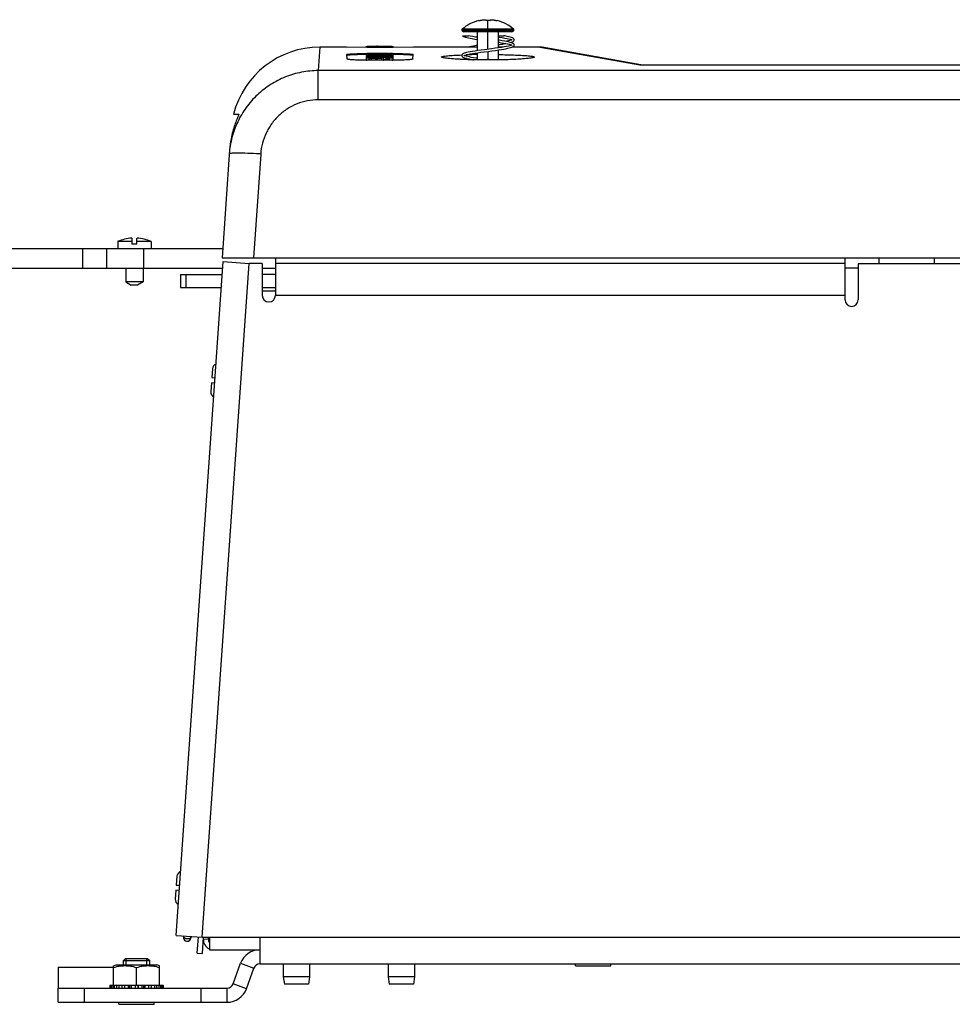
# Model space of a CAD drawing. Header units: inches. Extents: x 0 to 22, y 0 to 17.
# Tile 1 of 55: x 1.8 to 3.1, y 7.5 to 8.8. Entities that reach past the tile are written whole.
import ezdxf

# ---------------------------------------------------------------- set-up
doc = ezdxf.new("R2010")
doc.units = ezdxf.units.IN
doc.header["$LTSCALE"] = 1.21
doc.header["$MEASUREMENT"] = 0
doc.linetypes.add('HIDDEN', pattern=[0.2, 0.1, -0.1])
doc.layers.get('0').update_dxf_attribs({"linetype": 'CONTINUOUS'})
for name, color, linetype in [('03___PRT_ALL_CURVES', 7, 'CONTINUOUS'), ('AXIS_PART', 7, 'CONTINUOUS'), ('DEFAULT_2', 8, 'HIDDEN')]:
    doc.layers.add(name, color=color, linetype=linetype)

msp = doc.modelspace()

# ---------------------------------------------------------------- linework, layer by layer
at = {"color": 7, "linetype": 'Continuous'}
for p, q in [((2.4695, 8.7921), (2.4695, 8.7921)), ((2.4794, 8.7933), (2.4794, 8.7933)), ((2.4794, 8.7933), (2.4794, 8.7921)), ((2.4796, 8.7921), (2.4794, 8.7933)), ((2.4794, 8.7933), (2.4796, 8.7921)), ((2.4822, 8.7531), (2.4822, 8.7921)), ((2.485, 8.7933), (2.4848, 8.7921)), ((2.4848, 8.7921), (2.485, 8.7933)), ((2.485, 8.7921), (2.485, 8.7933)), ((2.4948, 8.7921), (2.4948, 8.7921)), ((2.4467, 8.7791), (2.5177, 8.7791)), ((2.5172, 8.7806), (2.4471, 8.7806)), ((2.4494, 8.7771), (2.5149, 8.7771)), ((2.4678, 8.7512), (2.4678, 8.7771)), ((2.4965, 8.7551), (2.4965, 8.7771)), ((2.4473, 8.7714), (2.4558, 8.7714)), ((2.4965, 8.7714), (2.504, 8.7714)), ((2.2533, 8.7561), (2.252, 8.7371)), ((2.2895, 8.7561), (2.2533, 8.7561)), ((2.3173, 8.7557), (2.2895, 8.7559)), ((2.2904, 8.7399), (2.2901, 8.746)), ((2.3165, 8.7473), (2.3173, 8.7473)), ((2.3173, 8.7459), (2.3165, 8.7459)), ((2.3166, 8.7557), (2.3166, 8.7575)), ((2.3166, 8.7575), (2.317, 8.7575)), ((2.3173, 8.7557), (2.3173, 8.7574)), ((2.3173, 8.7573), (2.318, 8.7573)), ((2.353, 8.7557), (2.3173, 8.7557)), ((2.3173, 8.7463), (2.3173, 8.7473)), ((2.3466, 8.7473), (2.3173, 8.7473)), ((2.3173, 8.7462), (2.3173, 8.7448)), ((2.3173, 8.7461), (2.318, 8.746)), ((2.318, 8.7464), (2.3175, 8.7464)), ((2.3187, 8.7464), (2.318, 8.7464)), ((2.3187, 8.7573), (2.3187, 8.7557)), ((2.3187, 8.7573), (2.3233, 8.7573)), ((2.3452, 8.7464), (2.3187, 8.7464)), ((2.3187, 8.746), (2.3187, 8.745)), ((2.3187, 8.746), (2.3452, 8.746)), ((2.3233, 8.7557), (2.3233, 8.7573)), ((2.3233, 8.7573), (2.3248, 8.7573)), ((2.3248, 8.7557), (2.3248, 8.7573)), ((2.3248, 8.7573), (2.3262, 8.7573)), ((2.3262, 8.7573), (2.3262, 8.7557)), ((2.3262, 8.7573), (2.3288, 8.7573)), ((2.3288, 8.7573), (2.3288, 8.7557)), ((2.3288, 8.7573), (2.3302, 8.7573)), ((2.3302, 8.7557), (2.3302, 8.7573)), ((2.3316, 8.7557), (2.3316, 8.7573)), ((2.3316, 8.7573), (2.3504, 8.7573)), ((2.3452, 8.7451), (2.3452, 8.746)), ((2.3452, 8.746), (2.3459, 8.746)), ((2.3464, 8.7464), (2.3459, 8.7464)), ((2.3459, 8.746), (2.3464, 8.7459)), ((2.3466, 8.7465), (2.3464, 8.7464)), ((2.3464, 8.7459), (2.3466, 8.7459)), ((2.3468, 8.747), (2.3466, 8.7469)), ((2.3466, 8.7469), (2.3466, 8.7467)), ((2.3466, 8.7459), (2.3466, 8.7457)), ((2.3466, 8.7454), (2.3466, 8.7449)), ((2.3466, 8.7454), (2.3473, 8.7454)), ((2.348, 8.747), (2.3468, 8.747)), ((2.3516, 8.7473), (2.348, 8.7473)), ((2.3516, 8.747), (2.348, 8.747)), ((2.348, 8.7454), (2.348, 8.7449)), ((2.348, 8.7454), (2.3516, 8.7454)), ((2.3504, 8.7573), (2.3504, 8.7557)), ((2.3504, 8.7573), (2.3516, 8.7573)), ((2.3516, 8.7573), (2.3518, 8.7573)), ((2.3516, 8.7454), (2.3516, 8.7449)), ((2.3516, 8.7454), (2.3528, 8.7454)), ((2.3518, 8.7573), (2.3518, 8.7557)), ((2.353, 8.7469), (2.3523, 8.747)), ((2.353, 8.7473), (2.3526, 8.7473)), ((2.3528, 8.7454), (2.353, 8.7454)), ((2.3529, 8.7575), (2.353, 8.7575)), ((2.353, 8.7557), (2.353, 8.7575)), ((2.3808, 8.7559), (2.353, 8.7557)), ((2.353, 8.7426), (2.353, 8.7469)), ((2.38, 8.7399), (2.3803, 8.746)), ((2.4678, 8.7561), (2.3808, 8.7561)), ((2.4678, 8.7387), (2.4678, 8.7483)), ((2.4822, 8.7503), (2.4822, 8.7386)), ((2.5027, 8.7561), (2.4965, 8.7561)), ((2.4965, 8.7387), (2.4965, 8.7522)), ((2.5529, 8.7561), (2.5152, 8.7561)), ((2.5529, 8.7561), (2.5557, 8.7556)), ((2.5557, 8.7556), (2.5558, 8.7556)), ((2.5558, 8.7556), (2.6889, 8.732)), ((2.6904, 8.7321), (2.5559, 8.7558)), ((2.252, 8.7371), (2.2511, 8.724)), ((2.3166, 8.7444), (2.3166, 8.7434)), ((2.3167, 8.7442), (2.3166, 8.7444)), ((2.3166, 8.7385), (2.3166, 8.7432)), ((2.3166, 8.7431), (2.317, 8.7431)), ((2.3167, 8.7412), (2.3166, 8.7413)), ((2.3182, 8.744), (2.3167, 8.7442)), ((2.32, 8.7407), (2.3167, 8.7412)), ((2.3169, 8.7446), (2.3177, 8.7448)), ((2.317, 8.7431), (2.3175, 8.7431)), ((2.353, 8.7381), (2.3173, 8.7381)), ((2.3175, 8.7431), (2.3175, 8.742)), ((2.3184, 8.743), (2.3175, 8.7431)), ((2.3177, 8.7448), (2.3192, 8.7449)), ((2.3197, 8.7438), (2.3182, 8.744)), ((2.3183, 8.7418), (2.3207, 8.742)), ((2.3184, 8.7434), (2.3197, 8.7434)), ((2.3207, 8.743), (2.3184, 8.743)), ((2.3197, 8.7438), (2.3197, 8.7434)), ((2.3197, 8.7434), (2.3207, 8.7433)), ((2.32, 8.7407), (2.32, 8.7379)), ((2.3222, 8.7406), (2.32, 8.7407)), ((2.3207, 8.7433), (2.3224, 8.7433)), ((2.3224, 8.743), (2.3207, 8.743)), ((2.3207, 8.742), (2.3246, 8.7421)), ((2.3213, 8.745), (2.3238, 8.7451)), ((2.3223, 8.7444), (2.3227, 8.7443)), ((2.3225, 8.7444), (2.3223, 8.7444)), ((2.3223, 8.7413), (2.323, 8.7412)), ((2.3224, 8.7433), (2.3241, 8.7433)), ((2.3241, 8.7429), (2.3224, 8.743)), ((2.3239, 8.7416), (2.3225, 8.7414)), ((2.3227, 8.7443), (2.3237, 8.7442)), ((2.323, 8.7412), (2.324, 8.7411)), ((2.3237, 8.7442), (2.3254, 8.7441)), ((2.3252, 8.7446), (2.3238, 8.7446)), ((2.326, 8.7417), (2.3239, 8.7416)), ((2.324, 8.7411), (2.3261, 8.741)), ((2.3241, 8.7433), (2.3278, 8.7432)), ((2.3287, 8.7428), (2.3241, 8.7429)), ((2.3284, 8.7405), (2.3241, 8.7406)), ((2.3254, 8.7441), (2.3273, 8.7441)), ((2.3285, 8.7417), (2.326, 8.7417)), ((2.327, 8.7447), (2.327, 8.7441)), ((2.327, 8.7447), (2.328, 8.7447)), ((2.3273, 8.7441), (2.3295, 8.7441)), ((2.3281, 8.745), (2.3274, 8.7451)), ((2.3278, 8.7436), (2.3278, 8.7432)), ((2.3278, 8.7432), (2.3285, 8.7432)), ((2.328, 8.7447), (2.3281, 8.7447)), ((2.3281, 8.7441), (2.3281, 8.7449)), ((2.3284, 8.741), (2.3307, 8.741)), ((2.3285, 8.7432), (2.3296, 8.7432)), ((2.3285, 8.7417), (2.3285, 8.741)), ((2.331, 8.7417), (2.3285, 8.7417)), ((2.3328, 8.7428), (2.3287, 8.7428)), ((2.329, 8.7405), (2.329, 8.7381)), ((2.3295, 8.7441), (2.3311, 8.7442)), ((2.3296, 8.7432), (2.3324, 8.7431)), ((2.3307, 8.741), (2.3327, 8.7411)), ((2.3329, 8.7416), (2.331, 8.7417)), ((2.3311, 8.7442), (2.3321, 8.7443)), ((2.3347, 8.7406), (2.3319, 8.7405)), ((2.3321, 8.7443), (2.3325, 8.7444)), ((2.3324, 8.7437), (2.3324, 8.7431)), ((2.3324, 8.7431), (2.3344, 8.7431)), ((2.3325, 8.7444), (2.3327, 8.7445)), ((2.3328, 8.7445), (2.3327, 8.7445)), ((2.3327, 8.7422), (2.3334, 8.7422)), ((2.3327, 8.7411), (2.3342, 8.7413)), ((2.3334, 8.7446), (2.3328, 8.7445)), ((2.3344, 8.7427), (2.3328, 8.7428)), ((2.3334, 8.7416), (2.3329, 8.7416)), ((2.3341, 8.7446), (2.3334, 8.7446)), ((2.3334, 8.7422), (2.3343, 8.7422)), ((2.3341, 8.7446), (2.3362, 8.7446)), ((2.3342, 8.7413), (2.3343, 8.7414)), ((2.3344, 8.7431), (2.3351, 8.7431)), ((2.3388, 8.7426), (2.3344, 8.7427)), ((2.3371, 8.7407), (2.3347, 8.7406)), ((2.3351, 8.7431), (2.3388, 8.743)), ((2.3359, 8.7439), (2.3359, 8.743)), ((2.3378, 8.7438), (2.3359, 8.7439)), ((2.3377, 8.7445), (2.337, 8.7446)), ((2.339, 8.7409), (2.3371, 8.7407)), ((2.3371, 8.7407), (2.3371, 8.7379)), ((2.3378, 8.7444), (2.3379, 8.7443)), ((2.3402, 8.7437), (2.3378, 8.7438)), ((2.3379, 8.7443), (2.3386, 8.7442)), ((2.3388, 8.7416), (2.3386, 8.7416)), ((2.3388, 8.743), (2.3401, 8.743)), ((2.3399, 8.7426), (2.3388, 8.7426)), ((2.3388, 8.7416), (2.3398, 8.7414)), ((2.3389, 8.7442), (2.3396, 8.7442)), ((2.3401, 8.7412), (2.339, 8.7409)), ((2.3394, 8.7381), (2.3401, 8.7383)), ((2.3435, 8.7425), (2.3399, 8.7426)), ((2.3401, 8.743), (2.3408, 8.7429)), ((2.3401, 8.7412), (2.3401, 8.7384)), ((2.3431, 8.7437), (2.3402, 8.7437)), ((2.3403, 8.7388), (2.3403, 8.7417)), ((2.3408, 8.7429), (2.3431, 8.7429)), ((2.3413, 8.7441), (2.3413, 8.7449)), ((2.3413, 8.7448), (2.3419, 8.7447)), ((2.3429, 8.7451), (2.3415, 8.745)), ((2.3419, 8.7447), (2.3425, 8.7447)), ((2.3425, 8.7447), (2.3425, 8.7442)), ((2.3442, 8.7447), (2.3425, 8.7447)), ((2.3425, 8.7441), (2.3443, 8.7442)), ((2.3431, 8.7437), (2.3431, 8.7429)), ((2.3431, 8.7429), (2.3435, 8.7429)), ((2.3435, 8.7429), (2.3443, 8.7429)), ((2.3443, 8.7425), (2.3435, 8.7425)), ((2.3448, 8.7416), (2.3435, 8.7416)), ((2.3435, 8.741), (2.3439, 8.7411)), ((2.3435, 8.7384), (2.3435, 8.7408)), ((2.3435, 8.7407), (2.3444, 8.7406)), ((2.3439, 8.7411), (2.3443, 8.7411)), ((2.3463, 8.7445), (2.3442, 8.7447)), ((2.3443, 8.7442), (2.3457, 8.7442)), ((2.3443, 8.7429), (2.3468, 8.7428)), ((2.3468, 8.7425), (2.3443, 8.7425)), ((2.3443, 8.7411), (2.3457, 8.7411)), ((2.3453, 8.7406), (2.3453, 8.7381)), ((2.3456, 8.742), (2.3484, 8.7419)), ((2.3457, 8.7442), (2.3466, 8.7443)), ((2.3457, 8.7411), (2.3465, 8.7412)), ((2.3465, 8.7412), (2.3468, 8.7413)), ((2.3466, 8.7443), (2.3468, 8.7444)), ((2.3468, 8.7444), (2.3467, 8.7445)), ((2.3499, 8.7439), (2.3468, 8.7437)), ((2.3468, 8.7428), (2.3499, 8.7428)), ((2.3511, 8.7424), (2.3468, 8.7425)), ((2.3509, 8.7408), (2.3486, 8.7407)), ((2.351, 8.744), (2.3499, 8.7439)), ((2.3499, 8.7439), (2.3499, 8.7426)), ((2.3499, 8.7428), (2.3512, 8.7427)), ((2.3511, 8.7424), (2.3511, 8.7417)), ((2.3511, 8.7424), (2.3529, 8.7424)), ((2.3512, 8.7427), (2.352, 8.7427)), ((2.3518, 8.7381), (2.3526, 8.7384)), ((2.3526, 8.7444), (2.3526, 8.7426)), ((2.3526, 8.7413), (2.3526, 8.7384)), ((2.353, 8.7396), (2.3526, 8.7395)), ((2.3529, 8.7424), (2.353, 8.7425)), ((2.353, 8.7396), (2.353, 8.7426)), ((2.4492, 8.7442), (2.4497, 8.7445)), ((2.6889, 8.732), (2.6904, 8.7321)), ((2.6889, 8.732), (4.8439, 8.732)), ((2.6905, 8.7321), (2.6905, 8.7321)), ((2.6905, 8.7321), (4.8439, 8.7321)), ((2.2511, 8.6843), (2.2511, 8.724)), ((5.0639, 8.724), (2.2511, 8.724)), ((5.0639, 8.6843), (2.2511, 8.6843)), ((2.1356, 8.6645), (2.1428, 8.6645)), ((2.1428, 8.6645), (2.1421, 8.6622)), ((2.1303, 8.616), (2.12, 8.4689)), ((2.1727, 8.6104), (2.1628, 8.4689)), ((1.9779, 8.4911), (1.9779, 8.4817)), ((1.9972, 8.4911), (1.9779, 8.4911)), ((1.9972, 8.4959), (1.9972, 8.4877)), ((2.0042, 8.4877), (2.0042, 8.4959)), ((2.0236, 8.4911), (2.0042, 8.4911)), ((2.0236, 8.4911), (2.0236, 8.4817)), ((1.93, 8.4817), (1.93, 8.455)), ((1.9627, 8.4817), (1.9627, 8.455)), ((2.0042, 8.4877), (1.9972, 8.4877)), ((2.0132, 8.4817), (2.0132, 8.455)), ((2.12, 8.4689), (5.1217, 8.4689)), ((3.0145, 8.4689), (3.0145, 8.4609)), ((3.09, 8.4689), (3.09, 8.4609)), ((1.7843, 8.455), (2.121, 8.455)), ((1.989, 8.455), (1.989, 8.4361)), ((2.0125, 8.455), (2.0125, 8.4361)), ((2.1748, 8.455), (2.1928, 8.455)), ((2.9864, 8.455), (2.9686, 8.455)), ((2.0635, 8.4464), (2.0635, 8.4285)), ((2.0635, 8.4464), (2.1204, 8.4464)), ((2.0706, 8.4464), (2.0706, 8.4285)), ((2.1927, 8.4464), (2.1748, 8.4464)), ((1.989, 8.4361), (1.9964, 8.4318)), ((2.0125, 8.4361), (1.989, 8.4361)), ((2.005, 8.4318), (1.9964, 8.4318)), ((2.0125, 8.4361), (2.005, 8.4318)), ((2.0635, 8.4285), (2.1191, 8.4285)), ((2.1748, 8.4285), (2.1927, 8.4285)), ((2.1927, 8.4235), (2.1748, 8.4235)), ((2.1069, 8.3177), (2.106, 8.3058)), ((2.106, 8.3058), (2.1105, 8.3054)), ((2.1055, 8.2986), (2.1047, 8.2867)), ((2.11, 8.2983), (2.1055, 8.2986)), ((2.0586, 7.6266), (2.0577, 7.6146)), ((2.0572, 7.6075), (2.0564, 7.5955)), ((2.0617, 7.6072), (2.0572, 7.6075)), ((2.0577, 7.6146), (2.0622, 7.6143)), ((2.0677, 7.5453), (2.0676, 7.5434)), ((2.0778, 7.5446), (2.0777, 7.5427)), ((2.0863, 7.5217), (2.0879, 7.5439)), ((2.0945, 7.5414), (2.1014, 7.5409)), ((2.1028, 7.5435), (2.1028, 7.5264)), ((2.1028, 7.5264), (2.1715, 7.5264)), ((1.9886, 7.5145), (1.9858, 7.5117)), ((1.9858, 7.5058), (1.9858, 7.5117)), ((1.9858, 7.5117), (2.0215, 7.5117)), ((1.9886, 7.5145), (2.0186, 7.5145)), ((2.0186, 7.5145), (2.0215, 7.5117)), ((2.0215, 7.5058), (2.0215, 7.5117)), ((2.0863, 7.5217), (2.0932, 7.5213)), ((1.9723, 7.5043), (1.9758, 7.5058)), ((1.9723, 7.4783), (1.9723, 7.5043)), ((1.9758, 7.5058), (2.0314, 7.5058)), ((2.0036, 7.4783), (2.0036, 7.5019)), ((2.035, 7.5043), (2.0314, 7.5058)), ((2.0349, 7.4783), (2.0349, 7.5043)), ((2.135, 7.4799), (2.1453, 7.5081)), ((2.1453, 7.5081), (2.1634, 7.5015)), ((2.2035, 7.5071), (2.2035, 7.4897)), ((2.2392, 7.5071), (2.2392, 7.4897)), ((2.3463, 7.5071), (2.3463, 7.4897)), ((2.3821, 7.5071), (2.3821, 7.4897)), ((2.6015, 7.5043), (2.6015, 7.5071)), ((2.6015, 7.5043), (2.6497, 7.5043)), ((2.6497, 7.5043), (2.6497, 7.5071)), ((2.2035, 7.4897), (2.2049, 7.4797)), ((2.2392, 7.4897), (2.2035, 7.4897)), ((2.2392, 7.4897), (2.2378, 7.4797)), ((2.3463, 7.4897), (2.3477, 7.4797)), ((2.3821, 7.4897), (2.3463, 7.4897)), ((2.3821, 7.4897), (2.3806, 7.4797)), ((1.897, 7.455), (1.897, 7.4743)), ((1.897, 7.4743), (2.127, 7.4743)), ((1.9328, 7.455), (1.9328, 7.4743)), ((1.9673, 7.4783), (1.9673, 7.4743)), ((1.9673, 7.4783), (2.04, 7.4783)), ((1.968, 7.4783), (1.968, 7.4743)), ((1.969, 7.4783), (1.969, 7.4743)), ((1.9711, 7.4783), (1.9711, 7.4743)), ((1.9732, 7.4783), (1.9732, 7.4743)), ((1.9764, 7.4783), (1.9764, 7.4743)), ((1.9794, 7.4783), (1.9794, 7.4743)), ((1.9836, 7.4783), (1.9836, 7.4743)), ((1.9872, 7.4783), (1.9872, 7.4743)), ((1.9872, 7.4783), (1.9872, 7.4743)), ((1.9922, 7.4783), (1.9922, 7.4743)), ((1.9942, 7.4783), (1.9942, 7.4743)), ((1.9962, 7.4783), (1.9962, 7.4743)), ((2.0015, 7.4783), (2.0015, 7.4743)), ((2.0019, 7.4783), (2.0019, 7.4743)), ((2.0053, 7.4783), (2.0053, 7.4743)), ((2.0057, 7.4783), (2.0057, 7.4743)), ((2.011, 7.4783), (2.011, 7.4743)), ((2.013, 7.4783), (2.013, 7.4743)), ((2.015, 7.4783), (2.015, 7.4743)), ((2.02, 7.4783), (2.02, 7.4743)), ((2.0201, 7.4783), (2.0201, 7.4743)), ((2.0236, 7.4783), (2.0236, 7.4743)), ((2.0279, 7.4783), (2.0279, 7.4743)), ((2.0308, 7.4783), (2.0308, 7.4743)), ((2.0341, 7.4783), (2.0341, 7.4743)), ((2.0362, 7.4783), (2.0362, 7.4743)), ((2.0382, 7.4783), (2.0382, 7.4743)), ((2.0393, 7.4783), (2.0393, 7.4743)), ((2.04, 7.4783), (2.04, 7.4743)), ((2.0916, 7.455), (2.0916, 7.4743)), ((2.127, 7.455), (2.127, 7.4743)), ((2.1532, 7.4733), (2.135, 7.4799)), ((2.2378, 7.4797), (2.2049, 7.4797)), ((2.3806, 7.4797), (2.3477, 7.4797)), ((1.9796, 7.4521), (1.9796, 7.455)), ((1.9796, 7.4521), (2.0277, 7.4521)), ((2.0277, 7.4521), (2.0277, 7.455))]:
    msp.add_line(p, q, dxfattribs=at)
at = {"color": 3, "linetype": 'Continuous'}
for p, q in [((1.7843, 8.4817), (2.1209, 8.4817)), ((2.0574, 7.546), (2.1216, 8.4639)), ((2.1216, 8.4639), (2.1572, 8.4614)), ((2.1929, 8.4689), (2.1929, 8.4614)), ((2.9686, 8.4116), (2.9686, 8.4689)), ((2.093, 7.5435), (2.1572, 8.4614)), ((2.1748, 8.4614), (2.1572, 8.4614)), ((2.1748, 8.4614), (2.1748, 8.4178)), ((2.1929, 8.4614), (2.1927, 8.4178)), ((2.9686, 8.4614), (2.1929, 8.4614)), ((2.9864, 8.4609), (2.9864, 8.4116)), ((3.5938, 8.4609), (2.9864, 8.4609)), ((2.9686, 8.4178), (2.1927, 8.4178)), ((2.0574, 7.546), (2.093, 7.5435)), ((2.093, 7.5435), (5.1503, 7.5435)), ((2.0932, 7.5213), (2.0947, 7.5434)), ((2.1014, 7.5409), (2.1015, 7.5435)), ((2.1715, 7.5435), (2.1715, 7.5071)), ((2.1532, 7.4733), (2.1634, 7.5015)), ((2.1715, 7.5071), (5.0543, 7.5071)), ((1.897, 7.455), (2.127, 7.455))]:
    msp.add_line(p, q, dxfattribs=at)
at = {"color": 7, "linetype": 'Continuous'}
for points in [[(2.4473, 8.7714), (2.4479, 8.771), (2.4489, 8.7705), (2.4501, 8.77), (2.4516, 8.7695), (2.4534, 8.7691), (2.4556, 8.7686), (2.4581, 8.7681), (2.4609, 8.7676), (2.4642, 8.7671), (2.4678, 8.7665)], [(2.4497, 8.7445), (2.4505, 8.7448), (2.4518, 8.7453), (2.4534, 8.7457), (2.4556, 8.7462), (2.4581, 8.7467), (2.4611, 8.7473), (2.4645, 8.7478), (2.4684, 8.7484), (2.4727, 8.749), (2.4775, 8.7497), (2.4825, 8.7503), (2.4875, 8.751), (2.4923, 8.7516), (2.4967, 8.7523), (2.5005, 8.7528), (2.5038, 8.7534), (2.5067, 8.7539), (2.5092, 8.7544), (2.5113, 8.7549), (2.5131, 8.7553), (2.5145, 8.7558), (2.5157, 8.7563), (2.5166, 8.7568), (2.5173, 8.7574), (2.5178, 8.7583), (2.5179, 8.7588)], [(2.4678, 8.7694), (2.4654, 8.7698), (2.4614, 8.7704), (2.4578, 8.771), (2.4558, 8.7714)], [(2.5151, 8.7592), (2.5147, 8.7589), (2.5137, 8.7585), (2.5122, 8.758), (2.5102, 8.7575), (2.5076, 8.757), (2.5044, 8.7564), (2.5007, 8.7557), (2.4965, 8.7551), (2.492, 8.7544), (2.4872, 8.7538)], [(2.4965, 8.7697), (2.4976, 8.7696), (2.5016, 8.769), (2.5052, 8.7684), (2.5082, 8.7678), (2.5106, 8.7672), (2.5125, 8.7667), (2.5139, 8.7663), (2.5145, 8.766)], [(2.5179, 8.7588), (2.5178, 8.7594), (2.5173, 8.7603), (2.5165, 8.761), (2.5155, 8.7615), (2.5142, 8.762), (2.5125, 8.7625), (2.5104, 8.7631), (2.5079, 8.7636), (2.505, 8.7641), (2.5017, 8.7647), (2.4978, 8.7653), (2.4965, 8.7655)], [(2.4965, 8.7626), (2.4998, 8.7621), (2.5032, 8.7616), (2.5062, 8.761), (2.5088, 8.7605), (2.5109, 8.76), (2.5126, 8.7596), (2.5139, 8.7591), (2.5145, 8.7589)], [(2.4977, 8.7624), (2.4973, 8.7624), (2.4965, 8.7622)], [(2.4965, 8.7594), (2.4982, 8.7596), (2.5019, 8.7602), (2.5052, 8.7608), (2.5064, 8.761)], [(2.5179, 8.766), (2.5178, 8.7666), (2.5173, 8.7675), (2.5165, 8.7681), (2.5155, 8.7687), (2.5142, 8.7692), (2.5126, 8.7697), (2.5106, 8.7702), (2.5082, 8.7707), (2.5054, 8.7712), (2.504, 8.7714)], [(2.5151, 8.7664), (2.5147, 8.7661), (2.5137, 8.7656), (2.5122, 8.7652), (2.5102, 8.7647), (2.5078, 8.7641), (2.5064, 8.7639)], [(2.5129, 8.7624), (2.5142, 8.7628), (2.5155, 8.7633), (2.5165, 8.7639), (2.5173, 8.7645), (2.5178, 8.7654), (2.5179, 8.766)], [(2.4872, 8.7538), (2.4775, 8.7525), (2.4729, 8.7519), (2.4685, 8.7513), (2.4646, 8.7507), (2.4611, 8.7501), (2.458, 8.7496), (2.4554, 8.7491), (2.4532, 8.7486), (2.4514, 8.7481), (2.4499, 8.7476), (2.4487, 8.7472), (2.4478, 8.7467), (2.4471, 8.746), (2.4466, 8.7452), (2.4465, 8.7446)], [(2.4678, 8.7583), (2.466, 8.7581), (2.4626, 8.7575), (2.4596, 8.757), (2.4569, 8.7565), (2.4547, 8.7561)], [(2.5392, 8.7411), (2.5393, 8.7411), (2.5386, 8.741), (2.537, 8.7407), (2.5345, 8.7404), (2.5312, 8.7401), (2.5273, 8.7398), (2.5227, 8.7396), (2.5176, 8.7393), (2.5119, 8.7391), (2.5056, 8.7389), (2.499, 8.7387), (2.492, 8.7386), (2.4847, 8.7386), (2.4773, 8.7386), (2.4699, 8.7386), (2.4626, 8.7388), (2.4556, 8.739), (2.4491, 8.7392), (2.4433, 8.7395), (2.4381, 8.7398), (2.4337, 8.7401), (2.4302, 8.7404), (2.4275, 8.7407), (2.4258, 8.741), (2.4256, 8.741)], [(2.4465, 8.7446), (2.4465, 8.7441), (2.447, 8.7432), (2.4476, 8.7426), (2.4484, 8.7421), (2.4495, 8.7417), (2.4508, 8.7412), (2.4524, 8.7408), (2.4542, 8.7403), (2.4564, 8.7399), (2.4589, 8.7394), (2.4618, 8.7389), (2.4625, 8.7388)], [(2.4678, 8.7408), (2.4658, 8.7411), (2.4624, 8.7416), (2.4595, 8.7421), (2.4569, 8.7426), (2.4547, 8.7431), (2.4528, 8.7436), (2.4514, 8.744), (2.4503, 8.7444), (2.4499, 8.7446)]]:
    msp.add_lwpolyline(points, dxfattribs=at)
for centre, radius, start, end in [((2.4822, 8.7402), 0.0534, 103.7004, 130.9787), ((2.4822, 8.7402), 0.0519, 86.8949, 93.1051), ((2.4822, 8.7402), 0.0534, 49.0213, 76.2996), ((2.4481, 8.7795), 0.00141, 130.9787, 195.4682), ((2.4494, 8.7799), 0.00281, 195.4682, 270), ((2.5149, 8.7799), 0.00281, 270, 344.5318), ((2.5163, 8.7795), 0.00141, 344.5318, 49.0213), ((2.2533, 8.6346), 0.1214, 90, 165.7658), ((2.3187, 8.9492), 0.1918, 269.795, 270.0078), ((2.3187, 8.7689), 0.0229, 268.2861, 270.0666), ((2.3316, 8.5673), 0.1901, 89.9916, 90.2063), ((2.3452, 8.7698), 0.0234, 269.9347, 271.6818), ((2.348, 8.7677), 0.0223, 268.2395, 270.0684), ((2.3516, 8.723), 0.024, 88.3635, 90.0642), ((2.4787, 7.7813), 0.9646, 90.6487, 91.5496), ((2.5529, 8.7382), 0.0179, 80, 90), ((2.3173, 9.1176), 0.3795, 269.8828, 269.9999), ((2.318, 8.7203), 0.0231, 88.8979, 90.5618), ((2.3224, 8.7007), 0.0443, 93.6326, 94.1747), ((2.3234, 8.6854), 0.0597, 92.8011, 93.6302), ((2.3245, 8.8161), 0.0725, 266.227, 267.0181), ((2.3245, 8.6628), 0.0822, 92.2302, 92.8311), ((2.3255, 8.8352), 0.0915, 267.0329, 267.8447), ((2.3269, 8.877), 0.1333, 267.9098, 269.0939), ((2.3273, 8.872), 0.1315, 267.7646, 268.6173), ((2.3273, 8.5277), 0.2174, 90.1939, 90.9361), ((2.3302, 8.4982), 0.244, 90.8303, 91.3281), ((2.3278, 8.9393), 0.1957, 269.124, 270.0117), ((2.3283, 8.6122), 0.1325, 90.568, 91.328), ((2.3283, 8.8586), 0.1176, 268.9474, 270.0675), ((2.3267, 8.7218), 0.0233, 88.4315, 90.2977), ((2.3323, 8.3566), 0.3856, 90.1846, 90.835), ((2.3278, 8.93), 0.1864, 269.999, 270.1806), ((2.3279, 8.9009), 0.1573, 270.1663, 270.8153), ((2.329, 9.0048), 0.2643, 269.8726, 270.0006), ((2.3291, 8.9352), 0.1947, 269.9563, 270.8198), ((2.3287, 8.8516), 0.1079, 270.7682, 271.9649), ((2.3333, 8.167), 0.5752, 90.0586, 90.2239), ((2.3305, 8.7999), 0.0563, 271.9748, 272.9311), ((2.3309, 8.7929), 0.0492, 272.9326, 273.4806), ((2.3315, 8.7821), 0.0385, 273.4234, 275.1442), ((2.3337, 8.0741), 0.6681, 89.6331, 89.9439), ((2.3324, 8.7727), 0.0289, 275.0911, 276.9558), ((2.3363, 8.723), 0.0216, 88.182, 90.0712), ((2.335, 8.2812), 0.461, 89.1208, 89.6355), ((2.34, 8.7624), 0.0183, 265.3844, 266.4338), ((2.342, 8.8021), 0.0579, 267.6286, 268.9869), ((2.3401, 8.7201), 0.0216, 89.2296, 91.3217), ((2.3366, 8.4495), 0.2923, 88.9401, 89.2629), ((2.3363, 8.4271), 0.3118, 89.0244, 89.2565), ((2.3425, 8.8253), 0.0811, 268.9512, 270.0369), ((2.3382, 8.5363), 0.2026, 88.6964, 89.0299), ((2.3394, 8.5942), 0.1475, 88.3841, 88.9746), ((2.3379, 8.4752), 0.2669, 88.3441, 89.1053), ((2.3398, 8.6078), 0.131, 88.3934, 88.6936), ((2.3417, 8.5345), 0.2106, 89.01, 89.6803), ((2.3431, 8.9075), 0.1638, 269.9978, 270.4008), ((2.3433, 8.8863), 0.1426, 270.3923, 270.9837), ((2.3449, 8.7615), 0.0209, 268.7072, 271.0799), ((2.3429, 8.6078), 0.1373, 88.042, 88.9903), ((2.3426, 8.8849), 0.1443, 271.051, 271.6902), ((2.3439, 8.8526), 0.109, 270.9763, 271.5437), ((2.3443, 8.8305), 0.0899, 271.6307, 272.6939), ((2.3443, 8.6518), 0.0933, 87.6029, 87.9798), ((2.3452, 8.672), 0.073, 86.5459, 87.618), ((2.6905, 8.7075), 0.0246, 90.0133, 93.7965), ((2.2538, 8.6074), 0.1238, 168.8595, 175.997), ((2.1406, 8.2466), 0.3651, 88.3423, 88.8988), ((2.0007, 8.4398), 0.0562, 93.5942, 113.9938), ((2.0007, 8.4398), 0.0562, 66.0062, 86.4058), ((2.1143, 8.3172), 0.00743, 109.4613, 176), ((2.1121, 8.2861), 0.00743, 176, 242.5387), ((2.066, 7.626), 0.00743, 109.4613, 176), ((2.0638, 7.595), 0.00743, 176, 242.5387), ((2.0726, 7.5431), 0.00506, 153.4906, 8.8571), ((2.0726, 7.543), 0.00506, 176, 356), ((2.1085, 7.5404), 0.014, 177.0564, 245.6192), ((2.1715, 7.4985), 0.0279, 90, 160), ((2.127, 7.4828), 0.00857, 270, 340)]:
    msp.add_arc(centre, radius, start, end, dxfattribs=at)
at = {"color": 3, "linetype": 'Continuous'}
for centre, radius, start, end in [((2.1838, 8.4178), 0.00893, 180, 360), ((2.9775, 8.4116), 0.00886, 180, 360), ((2.1085, 7.5404), 0.00714, 176, 216.3482), ((2.1715, 7.4985), 0.00857, 90, 160), ((2.127, 7.4828), 0.0279, 270, 340)]:
    msp.add_arc(centre, radius, start, end, dxfattribs=at)
at = {"color": 7, "linetype": 'Continuous'}
for points, knots in [([(2.4695, 8.7921), (2.4692, 8.792), (2.4707, 8.7923), (2.4712, 8.7924), (2.4722, 8.7926), (2.4733, 8.7928), (2.4748, 8.7931), (2.476, 8.7932), (2.4766, 8.7933)], [0, 0, 0, 0, 0.12491, 0.250005, 0.375007, 0.500009, 0.750004, 1, 1, 1, 1]), ([(2.4766, 8.7933), (2.4762, 8.7932), (2.4776, 8.7934), (2.4781, 8.7934), (2.4785, 8.7934), (2.4788, 8.7934), (2.4791, 8.7934), (2.4793, 8.7934), (2.4794, 8.7933), (2.4794, 8.7933)], [0, 0, 0, 0, 0.374599, 0.543842, 0.692826, 0.81649, 0.910442, 0.971352, 1, 1, 1, 1]), ([(2.485, 8.7933), (2.485, 8.7933), (2.4851, 8.7934), (2.4853, 8.7934), (2.4855, 8.7934), (2.486, 8.7934), (2.4868, 8.7934), (2.4875, 8.7933), (2.4878, 8.7933)], [0, 0, 0, 0, 0.030687, 0.092776, 0.187372, 0.311125, 0.627987, 1, 1, 1, 1]), ([(2.485, 8.7933), (2.485, 8.7933), (2.485, 8.7933), (2.485, 8.7933), (2.485, 8.7933)], [0, 0, 0, 0, 0.067732, 1, 1, 1, 1]), ([(2.4878, 8.7933), (2.4875, 8.7933), (2.489, 8.7932), (2.4895, 8.7931), (2.4905, 8.7929), (2.4916, 8.7927), (2.4931, 8.7925), (2.4943, 8.7922), (2.4948, 8.7921)], [0, 0, 0, 0, 0.12491, 0.250005, 0.375007, 0.500009, 0.750004, 1, 1, 1, 1]), ([(2.2901, 8.746), (2.29, 8.7461), (2.2902, 8.7462), (2.2906, 8.7463), (2.2912, 8.7464), (2.2921, 8.7465), (2.2932, 8.7466), (2.2951, 8.7468), (2.298, 8.747), (2.3019, 8.7471), (2.3064, 8.7472), (2.3114, 8.7473), (2.3148, 8.7473), (2.3165, 8.7473)], [0, 0, 0, 0, 0.006662, 0.021362, 0.045056, 0.077845, 0.119468, 0.169499, 0.29291, 0.443454, 0.615762, 0.803769, 1, 1, 1, 1]), ([(2.3165, 8.7459), (2.3149, 8.7459), (2.3117, 8.7459), (2.307, 8.7458), (2.3026, 8.7457), (2.2988, 8.7456), (2.2956, 8.7454), (2.2933, 8.7452), (2.2919, 8.7451), (2.2911, 8.7449), (2.2906, 8.7448), (2.2903, 8.7447), (2.2902, 8.7447)], [0, 0, 0, 0, 0.186623, 0.366271, 0.532447, 0.679927, 0.804045, 0.900646, 0.937605, 0.96653, 0.987279, 1, 1, 1, 1]), ([(2.353, 8.7473), (2.3548, 8.7473), (2.3583, 8.7473), (2.3633, 8.7472), (2.368, 8.7471), (2.3721, 8.747), (2.375, 8.7468), (2.377, 8.7466), (2.3781, 8.7465), (2.379, 8.7464), (2.3797, 8.7463), (2.3801, 8.7462), (2.3803, 8.7461), (2.3803, 8.746)], [0, 0, 0, 0, 0.194324, 0.381558, 0.554069, 0.705198, 0.828909, 0.878894, 0.920542, 0.953626, 0.977912, 0.993184, 1, 1, 1, 1]), ([(2.3789, 8.745), (2.3783, 8.7451), (2.3771, 8.7452), (2.3738, 8.7455), (2.3685, 8.7457), (2.3612, 8.7459), (2.3558, 8.7459), (2.353, 8.7459)], [0, 0, 0, 0, 0.062916, 0.148538, 0.381054, 0.674708, 1, 1, 1, 1]), ([(2.4274, 8.7443), (2.4301, 8.7445), (2.4364, 8.745), (2.4427, 8.7452), (2.4462, 8.7454)], [0, 0, 0, 0, 0.439534, 1, 1, 1, 1]), ([(2.4966, 8.7458), (2.5043, 8.7458), (2.5153, 8.7455), (2.5287, 8.7449), (2.5344, 8.7445), (2.5369, 8.7443)], [0, 0, 0, 0, 0.577123, 0.812888, 1, 1, 1, 1]), ([(2.3165, 8.7381), (2.3148, 8.7381), (2.3115, 8.7381), (2.3066, 8.7382), (2.3021, 8.7384), (2.2982, 8.7386), (2.2954, 8.7388), (2.2936, 8.7391), (2.2925, 8.7392), (2.2916, 8.7394), (2.291, 8.7395), (2.2906, 8.7396), (2.2904, 8.7398), (2.2904, 8.7399)], [0, 0, 0, 0, 0.194983, 0.381547, 0.553305, 0.703636, 0.82623, 0.876001, 0.917689, 0.951031, 0.975776, 0.991827, 1, 1, 1, 1]), ([(2.3166, 8.7413), (2.3166, 8.7414), (2.3167, 8.7415), (2.317, 8.7416), (2.3176, 8.7417), (2.318, 8.7418), (2.3183, 8.7418)], [0, 0, 0, 0, 0.081436, 0.256924, 0.558709, 1, 1, 1, 1]), ([(2.3377, 8.7444), (2.3377, 8.7444), (2.3377, 8.7444), (2.3377, 8.7444), (2.3378, 8.7444)], [0, 0, 0, 0, 0.191655, 1, 1, 1, 1]), ([(2.3484, 8.7419), (2.3489, 8.7419), (2.3498, 8.7419), (2.351, 8.7418), (2.3518, 8.7416), (2.3522, 8.7415), (2.3524, 8.7415)], [0, 0, 0, 0, 0.37509, 0.669944, 0.876534, 1, 1, 1, 1]), ([(2.3496, 8.7449), (2.35, 8.7449), (2.3508, 8.7448), (2.3518, 8.7447), (2.3523, 8.7446), (2.3526, 8.7445), (2.3526, 8.7444)], [0, 0, 0, 0, 0.459386, 0.765455, 0.93392, 1, 1, 1, 1]), ([(2.3526, 8.7413), (2.3526, 8.7413), (2.3525, 8.7411), (2.3519, 8.741), (2.3514, 8.7409), (2.3509, 8.7408)], [0, 0, 0, 0, 0.08081, 0.248125, 1, 1, 1, 1]), ([(2.3526, 8.7444), (2.3526, 8.7443), (2.3525, 8.7442), (2.3522, 8.7441), (2.3516, 8.744), (2.3512, 8.744), (2.351, 8.744)], [0, 0, 0, 0, 0.07946, 0.24959, 0.54792, 1, 1, 1, 1]), ([(2.38, 8.7399), (2.38, 8.7398), (2.3798, 8.7396), (2.3794, 8.7395), (2.3787, 8.7393), (2.3774, 8.7391), (2.3751, 8.7389), (2.3718, 8.7386), (2.3678, 8.7384), (2.3632, 8.7382), (2.3582, 8.7381), (2.3548, 8.7381), (2.353, 8.7381)], [0, 0, 0, 0, 0.007988, 0.023649, 0.048143, 0.08154, 0.174124, 0.298043, 0.448462, 0.620031, 0.806299, 1, 1, 1, 1]), ([(2.3802, 8.7446), (2.3802, 8.7446), (2.3801, 8.7447), (2.3798, 8.7448), (2.3794, 8.7449), (2.3791, 8.745), (2.3789, 8.745)], [0, 0, 0, 0, 0.094437, 0.286563, 0.588642, 1, 1, 1, 1]), ([(2.419, 8.7425), (2.419, 8.7426), (2.4191, 8.7427), (2.4193, 8.7428), (2.4197, 8.743), (2.4203, 8.7432), (2.4212, 8.7434), (2.4224, 8.7437), (2.4245, 8.744), (2.4262, 8.7441), (2.4274, 8.7443)], [0, 0, 0, 0, 0.030742, 0.053662, 0.083113, 0.163133, 0.2724, 0.41121, 0.579172, 1, 1, 1, 1]), ([(2.4277, 8.7406), (2.4264, 8.7407), (2.4243, 8.7409), (2.4216, 8.7414), (2.42, 8.7418), (2.4192, 8.7422), (2.419, 8.7424), (2.419, 8.7425)], [0, 0, 0, 0, 0.415157, 0.720727, 0.912958, 0.967778, 1, 1, 1, 1]), ([(2.5368, 8.7406), (2.5334, 8.7402), (2.5257, 8.7396), (2.513, 8.739), (2.4982, 8.7386), (2.4822, 8.7385), (2.4663, 8.7386), (2.4515, 8.739), (2.4387, 8.7396), (2.431, 8.7402), (2.4277, 8.7406)], [0, 0, 0, 0, 0.092063, 0.21158, 0.350612, 0.499793, 0.649003, 0.788117, 0.907766, 1, 1, 1, 1]), ([(2.5453, 8.7425), (2.5453, 8.7424), (2.5451, 8.7422), (2.5444, 8.7418), (2.5428, 8.7414), (2.5401, 8.7409), (2.538, 8.7407), (2.5368, 8.7406)], [0, 0, 0, 0, 0.03234, 0.087183, 0.279319, 0.584833, 1, 1, 1, 1]), ([(2.5369, 8.7443), (2.5381, 8.7442), (2.5399, 8.744), (2.542, 8.7437), (2.5432, 8.7434), (2.5441, 8.7432), (2.5447, 8.743), (2.545, 8.7428), (2.5452, 8.7427), (2.5453, 8.7426), (2.5453, 8.7425)], [0, 0, 0, 0, 0.420794, 0.588768, 0.727612, 0.836929, 0.916983, 0.946432, 0.969333, 1, 1, 1, 1]), ([(2.2511, 8.724), (2.2435, 8.724), (2.2283, 8.7225), (2.2062, 8.7161), (2.1858, 8.7057), (2.1677, 8.6916), (2.1525, 8.6744), (2.1408, 8.6547), (2.1329, 8.6331), (2.1304, 8.618), (2.1299, 8.6104)], [0, 0, 0, 0, 0.124993, 0.250011, 0.375006, 0.500009, 0.62501, 0.750001, 0.875015, 1, 1, 1, 1]), ([(2.2511, 8.6843), (2.2462, 8.6843), (2.2363, 8.6833), (2.222, 8.6791), (2.2087, 8.6723), (2.197, 8.6631), (2.1872, 8.6519), (2.1797, 8.6391), (2.1746, 8.6251), (2.173, 8.6153), (2.1727, 8.6104)], [0, 0, 0, 0, 0.125131, 0.250266, 0.375341, 0.500373, 0.625349, 0.750264, 0.87516, 1, 1, 1, 1]), ([(2.1421, 8.6622), (2.1415, 8.6606), (2.1398, 8.6566), (2.1372, 8.6496), (2.1345, 8.641), (2.133, 8.6346), (2.1323, 8.6313)], [0, 0, 0, 0, 0.163905, 0.399492, 0.685178, 1, 1, 1, 1]), ([(2.1476, 8.6116), (2.1451, 8.6116), (2.1417, 8.6117), (2.1374, 8.6116), (2.1348, 8.6115), (2.1328, 8.6113), (2.1315, 8.6111), (2.1306, 8.6109), (2.1302, 8.6107), (2.1299, 8.6106), (2.1299, 8.6104)], [0, 0, 0, 0, 0.411795, 0.581686, 0.724332, 0.838066, 0.921488, 0.951709, 0.97444, 1, 1, 1, 1]), ([(2.1727, 8.6104), (2.1708, 8.6105), (2.1636, 8.611), (2.1565, 8.6113), (2.1511, 8.6115)], [0, 0, 0, 0, 0.260976, 1, 1, 1, 1]), ([(2.0725, 7.5411), (2.0713, 7.5412), (2.069, 7.542), (2.0678, 7.5442), (2.0677, 7.5453)], [0, 0, 0, 0, 0.528943, 1, 1, 1, 1]), ([(2.0036, 7.5019), (2.0024, 7.5023), (1.9998, 7.503), (1.9959, 7.5038), (1.9919, 7.5042), (1.988, 7.5044), (1.984, 7.5042), (1.9801, 7.5038), (1.9762, 7.503), (1.9736, 7.5023), (1.9723, 7.5019)], [0, 0, 0, 0, 0.125622, 0.250714, 0.375448, 0.5, 0.624552, 0.749286, 0.874378, 1, 1, 1, 1]), ([(2.0349, 7.5019), (2.0336, 7.5023), (2.0311, 7.503), (2.0272, 7.5038), (2.0232, 7.5042), (2.0193, 7.5044), (2.0153, 7.5042), (2.0114, 7.5038), (2.0075, 7.503), (2.0049, 7.5023), (2.0036, 7.5019)], [0, 0, 0, 0, 0.125622, 0.250714, 0.375448, 0.5, 0.624552, 0.749286, 0.874378, 1, 1, 1, 1])]:
    msp.add_open_spline(points, degree=3, knots=knots, dxfattribs=at)
for points in [[(2.4796, 8.7921), (2.4796, 8.7921), (2.4796, 8.7921), (2.4796, 8.7921)], [(2.4848, 8.7921), (2.4848, 8.7921), (2.4848, 8.7921), (2.4848, 8.7921)], [(2.3377, 8.7445), (2.3377, 8.7445), (2.3377, 8.7444), (2.3377, 8.7444)], [(2.3401, 8.7383), (2.3401, 8.7383), (2.3401, 8.7383), (2.3401, 8.7384)], [(2.0747, 7.5413), (2.074, 7.5411), (2.0732, 7.541), (2.0725, 7.5411)], [(2.0766, 7.5424), (2.076, 7.5419), (2.0754, 7.5416), (2.0747, 7.5413)], [(2.0778, 7.5446), (2.0777, 7.5438), (2.0772, 7.543), (2.0766, 7.5424)]]:
    msp.add_open_spline(points, degree=3, dxfattribs=at)
at = {"layer": '03___PRT_ALL_CURVES', "color": 4, "linetype": 'Continuous'}
for p, q in [((2.3352, 8.7464), (2.3352, 8.7464)), ((2.3352, 8.7379), (2.3352, 8.7381))]:
    msp.add_line(p, q, dxfattribs=at)
at = {"layer": 'AXIS_PART', "color": 7, "linetype": 'Continuous'}
for q in [(1.897, 7.4743), (1.9723, 7.5028)]:
    msp.add_line((1.897, 7.5028), q, dxfattribs=at)
at = {"layer": 'DEFAULT_2', "color": 8, "linetype": 'HIDDEN'}
for p, q in [((1.9895, 7.5058), (1.9895, 7.5145)), ((2.0178, 7.5058), (2.0178, 7.5145))]:
    msp.add_line(p, q, dxfattribs=at)

doc.saveas('drawing.dxf')
